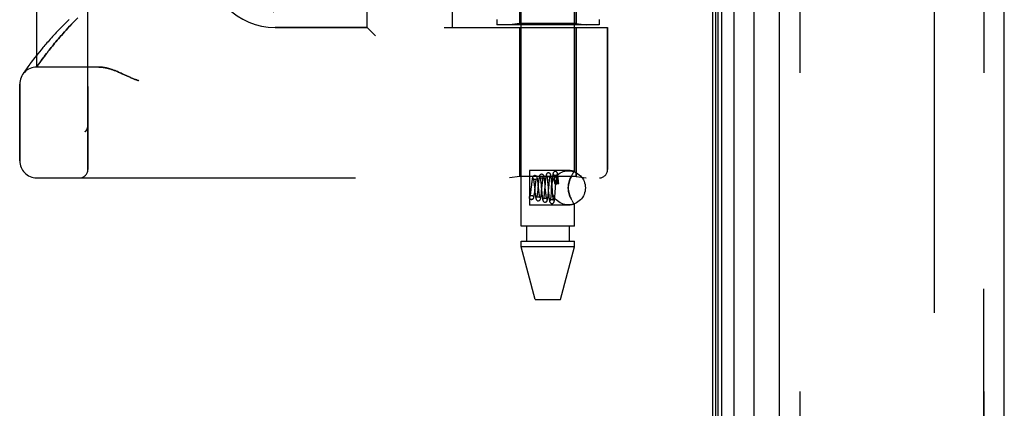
# Model space of a CAD drawing. Header units: inches. Extents: x 0 to 212, y 0 to 138.
# Tile 105 of 256: x 23.15 to 26.76, y 73.72 to 75.14. Entities that reach past the tile are written whole.
import ezdxf

# ---------------------------------------------------------------- set-up
doc = ezdxf.new("R2010")
doc.units = ezdxf.units.IN
doc.header["$LTSCALE"] = 11.6875
doc.header["$MEASUREMENT"] = 0
doc.linetypes.add('HIDDEN', pattern=[0.2, 0.1, -0.1])
doc.layers.get('0').update_dxf_attribs({"linetype": 'CONTINUOUS'})
for name, color, linetype in [('DEFAULT_2', 8, 'HIDDEN'), ('LEFTHAND_DOOR_ASSEMBLY', 7, 'CONTINUOUS'), ('RIGHTHAND_DOOR_ASSEMBLY', 7, 'CONTINUOUS')]:
    doc.layers.add(name, color=color, linetype=linetype)

msp = doc.modelspace()

# ---------------------------------------------------------------- linework, layer by layer
at = {"color": 3, "linetype": 'Continuous'}
msp.add_line((25.6922, 97.4357), (25.6922, 37.6437), dxfattribs=at)
at = {"layer": 'DEFAULT_2', "color": 8, "linetype": 'HIDDEN'}
msp.add_line((26.5047, 96.2741), (26.5047, 38.8052), dxfattribs=at)
at = {"layer": 'LEFTHAND_DOOR_ASSEMBLY', "color": 7, "linetype": 'Continuous'}
for p, q in [((25.7041, 37.8924), (25.7041, 97.187)), ((25.7128, 37.89), (25.7128, 97.1893)), ((25.7265, 37.8832), (25.7265, 97.1961)), ((25.7699, 97.205), (25.7699, 37.8743)), ((25.8451, 37.9027), (25.8451, 97.1767))]:
    msp.add_line(p, q, dxfattribs=at)
at = {"layer": 'LEFTHAND_DOOR_ASSEMBLY', "color": 3, "linetype": 'Continuous'}
for p, q in [((25.9372, 37.9247), (25.9372, 97.1547)), ((26.7622, 37.9247), (26.7622, 97.1547))]:
    msp.add_line(p, q, dxfattribs=at)
at = {"layer": 'LEFTHAND_DOOR_ASSEMBLY', "color": 8, "linetype": 'HIDDEN'}
for p, q in [((26.0122, 97.1547), (26.0122, 37.9247)), ((26.6872, 37.9247), (26.6872, 97.1547)), ((23.4007, 74.5934), (23.4007, 77.2359)), ((24.9902, 74.3867), (24.9902, 77.2347)), ((25.1862, 74.5881), (25.1862, 77.2347)), ((23.2132, 74.9697), (23.2132, 76.8597)), ((24.4257, 75.1147), (24.4257, 76.7147)), ((24.7382, 75.1147), (24.7382, 76.7147)), ((24.9852, 75.1299), (24.9852, 76.6994)), ((25.1912, 75.1299), (25.1912, 75.8317)), ((23.3272, 75.112), (23.3339, 75.1192)), ((23.3339, 75.1192), (23.3408, 75.1266)), ((23.3408, 75.1266), (23.3481, 75.1343)), ((23.3481, 75.1343), (23.3557, 75.1421)), ((24.9007, 75.1447), (24.9007, 75.1247)), ((25.2757, 75.1247), (24.9007, 75.1247)), ((24.9852, 75.1299), (24.9477, 75.1247)), ((25.1912, 75.1299), (24.9852, 75.1299)), ((25.1912, 75.1299), (25.2287, 75.1247)), ((25.2757, 75.1447), (25.2757, 75.1247)), ((23.2981, 75.0795), (23.3034, 75.0856)), ((23.3034, 75.0856), (23.309, 75.0919)), ((23.309, 75.0919), (23.3148, 75.0984)), ((23.3148, 75.0984), (23.3209, 75.1051)), ((23.3209, 75.1051), (23.3272, 75.112)), ((24.4257, 75.1147), (24.0882, 75.1147)), ((24.4257, 75.1147), (24.4557, 75.0847)), ((24.7082, 75.1147), (25.3069, 75.1147)), ((24.9852, 75.1147), (24.9852, 74.5687)), ((25.1912, 75.1147), (25.1912, 74.5687)), ((25.3069, 75.1147), (25.3069, 74.5934)), ((23.2704, 75.0464), (23.2746, 75.0515)), ((23.2746, 75.0515), (23.2789, 75.0568)), ((23.2789, 75.0568), (23.2834, 75.0622)), ((23.2834, 75.0622), (23.2881, 75.0678)), ((23.2881, 75.0678), (23.293, 75.0735)), ((23.293, 75.0735), (23.2981, 75.0795)), ((23.2118, 75.0118), (23.2067, 75.0053)), ((23.2173, 75.0187), (23.2118, 75.0118)), ((23.2232, 75.026), (23.2173, 75.0187)), ((23.2399, 75.0072), (23.2442, 75.013)), ((23.2442, 75.013), (23.2488, 75.019)), ((23.2488, 75.019), (23.2521, 75.0233)), ((23.2521, 75.0233), (23.2555, 75.0276)), ((23.2555, 75.0276), (23.259, 75.0321)), ((23.259, 75.0321), (23.2626, 75.0367)), ((23.2626, 75.0367), (23.2664, 75.0415)), ((23.2664, 75.0415), (23.2704, 75.0464)), ((23.1842, 74.9754), (23.1811, 74.9711)), ((23.1933, 74.9877), (23.1894, 74.9825)), ((23.1974, 74.9932), (23.1933, 74.9877)), ((23.2019, 74.9991), (23.1974, 74.9932)), ((23.2067, 75.0053), (23.2019, 74.9991)), ((23.2132, 74.9697), (23.2173, 74.9756)), ((23.2173, 74.9756), (23.22, 74.9796)), ((23.22, 74.9796), (23.2235, 74.9846)), ((23.2235, 74.9846), (23.2265, 74.9889)), ((23.2265, 74.9889), (23.2298, 74.9935)), ((23.2298, 74.9935), (23.2334, 74.9984)), ((23.2334, 74.9984), (23.2372, 75.0036)), ((23.2372, 75.0036), (23.2399, 75.0072)), ((23.1624, 74.9438), (23.1607, 74.9412)), ((23.1643, 74.9466), (23.1624, 74.9438)), ((23.1661, 74.9494), (23.1643, 74.9466)), ((23.1684, 74.9528), (23.1661, 74.9494)), ((23.1712, 74.9569), (23.1684, 74.9528)), ((23.1733, 74.96), (23.1712, 74.9569)), ((23.1757, 74.9634), (23.1733, 74.96)), ((23.1783, 74.9671), (23.1757, 74.9634)), ((23.1811, 74.9711), (23.1783, 74.9671)), ((23.4412, 74.9697), (23.2132, 74.9697)), ((23.527, 74.9453), (23.5351, 74.9416)), ((23.5351, 74.9416), (23.5519, 74.9338)), ((23.1507, 74.6259), (23.1507, 74.9072)), ((23.3904, 74.7321), (23.3906, 74.7322)), ((23.4007, 74.7547), (23.4007, 74.7545)), ((25.1702, 74.5902), (25.0202, 74.5902)), ((25.0202, 74.5902), (25.0202, 74.4632)), ((25.1862, 74.5881), (25.1702, 74.5902)), ((25.1813, 74.5812), (25.1787, 74.5772)), ((23.2132, 74.5634), (25.2769, 74.5634)), ((24.9852, 74.5687), (24.9477, 74.5634)), ((25.1912, 74.5687), (24.9852, 74.5687)), ((25.0372, 74.5428), (25.0378, 74.5377)), ((25.0426, 74.5376), (25.0431, 74.5422)), ((25.0524, 74.5406), (25.0518, 74.5459)), ((25.0619, 74.548), (25.0623, 74.5437)), ((25.0623, 74.5437), (25.0628, 74.5391)), ((25.0674, 74.5371), (25.0681, 74.5439)), ((25.0681, 74.5439), (25.0685, 74.548)), ((25.078, 74.5439), (25.0757, 74.518)), ((25.0771, 74.546), (25.0765, 74.5512)), ((25.0776, 74.5406), (25.0771, 74.546)), ((25.0785, 74.5497), (25.078, 74.5439)), ((25.0863, 74.5559), (25.0868, 74.5519)), ((25.0868, 74.5519), (25.0872, 74.5476)), ((25.0872, 74.5476), (25.0878, 74.5404)), ((25.0925, 74.5394), (25.0932, 74.5467)), ((25.0932, 74.5467), (25.0936, 74.5512)), ((25.103, 74.5463), (25.1003, 74.5121)), ((25.1019, 74.5498), (25.1014, 74.5549)), ((25.1024, 74.5443), (25.1019, 74.5498)), ((25.1034, 74.5327), (25.1024, 74.5443)), ((25.1035, 74.552), (25.103, 74.5463)), ((25.111, 74.562), (25.1114, 74.5582)), ((25.1114, 74.5582), (25.1118, 74.554)), ((25.1118, 74.554), (25.1122, 74.5494)), ((25.1122, 74.5494), (25.1127, 74.5431)), ((25.115, 74.509), (25.1178, 74.5448)), ((25.1178, 74.5448), (25.1184, 74.5514)), ((25.1184, 74.5514), (25.1187, 74.5554)), ((25.1187, 74.5554), (25.1191, 74.5592)), ((25.121, 74.5573), (25.1209, 74.5562)), ((25.1209, 74.5562), (25.1209, 74.555)), ((25.1209, 74.555), (25.1209, 74.5537)), ((25.1209, 74.5537), (25.1209, 74.5523)), ((25.1209, 74.5523), (25.1209, 74.5506)), ((25.1209, 74.5506), (25.1209, 74.5479)), ((25.1209, 74.5479), (25.1209, 74.5446)), ((25.1209, 74.5446), (25.1209, 74.5409)), ((25.1211, 74.5598), (25.121, 74.5591)), ((25.121, 74.5591), (25.121, 74.5582)), ((25.121, 74.5582), (25.121, 74.5573)), ((25.1212, 74.561), (25.1211, 74.5604)), ((25.1211, 74.5604), (25.1211, 74.5598)), ((25.1258, 74.555), (25.1256, 74.5564)), ((25.126, 74.5535), (25.1258, 74.555)), ((25.1263, 74.5517), (25.126, 74.5535)), ((25.1267, 74.5547), (25.1262, 74.5599)), ((25.1265, 74.5498), (25.1263, 74.5517)), ((25.1267, 74.5476), (25.1265, 74.5498)), ((25.1272, 74.5491), (25.1267, 74.5547)), ((25.127, 74.5452), (25.1267, 74.5476)), ((25.1273, 74.5425), (25.127, 74.5452)), ((25.1276, 74.5433), (25.1272, 74.5491)), ((25.173, 74.5669), (25.1702, 74.5606)), ((25.1912, 74.5687), (25.2287, 74.5634)), ((25.0259, 74.5217), (25.0253, 74.5167)), ((25.0277, 74.538), (25.0259, 74.5217)), ((25.0378, 74.5377), (25.0387, 74.5292)), ((25.0387, 74.5292), (25.0396, 74.52)), ((25.0396, 74.52), (25.0406, 74.511)), ((25.0403, 74.5166), (25.0426, 74.5376)), ((25.0406, 74.511), (25.0412, 74.5054)), ((25.0506, 74.5184), (25.0501, 74.5132)), ((25.0528, 74.541), (25.0506, 74.5184)), ((25.053, 74.535), (25.0524, 74.5406)), ((25.0545, 74.521), (25.053, 74.535)), ((25.0553, 74.5132), (25.0545, 74.521)), ((25.0628, 74.5391), (25.0638, 74.5286)), ((25.0638, 74.5286), (25.0645, 74.5202)), ((25.0645, 74.5202), (25.0656, 74.5089)), ((25.0647, 74.5094), (25.0652, 74.5144)), ((25.0652, 74.5144), (25.0674, 74.5371)), ((25.0656, 74.5089), (25.0661, 74.5036)), ((25.075, 74.5102), (25.0745, 74.5055)), ((25.0757, 74.518), (25.075, 74.5102)), ((25.0786, 74.5296), (25.0776, 74.5406)), ((25.0798, 74.5166), (25.0786, 74.5296)), ((25.0805, 74.5095), (25.0798, 74.5166)), ((25.0809, 74.5051), (25.0805, 74.5095)), ((25.0896, 74.5183), (25.0906, 74.5067)), ((25.0898, 74.5085), (25.0903, 74.5142)), ((25.0903, 74.5142), (25.0925, 74.5394)), ((25.0906, 74.5067), (25.0911, 74.5012)), ((25.1003, 74.5121), (25.0997, 74.5047)), ((25.1046, 74.5179), (25.1034, 74.5327)), ((25.1055, 74.5072), (25.1046, 74.5179)), ((25.106, 74.5024), (25.1055, 74.5072)), ((25.1145, 74.5037), (25.115, 74.509)), ((25.1202, 74.5409), (25.1209, 74.5409)), ((25.0263, 74.4843), (25.0277, 74.4842)), ((25.0277, 74.4842), (25.0263, 74.4843)), ((25.0277, 74.4992), (25.0291, 74.499)), ((25.0278, 74.4992), (25.0291, 74.499)), ((25.0661, 74.5036), (25.0666, 74.4987)), ((25.0814, 74.5011), (25.0809, 74.5051)), ((25.0911, 74.5012), (25.0916, 74.4959)), ((25.0997, 74.5047), (25.0993, 74.5003)), ((25.1064, 74.498), (25.106, 74.5024)), ((25.1068, 74.494), (25.1064, 74.498)), ((25.1702, 74.4927), (25.173, 74.4864)), ((25.1759, 74.4809), (25.173, 74.4864)), ((25.1702, 74.4632), (25.0202, 74.4632)), ((25.1862, 74.4652), (25.1702, 74.4632)), ((25.1859, 74.4656), (25.1849, 74.4669)), ((25.1859, 74.4656), (25.1862, 74.4652)), ((25.1862, 74.3867), (25.1862, 74.4652)), ((25.1862, 74.3867), (24.9902, 74.3867)), ((25.0097, 74.3867), (25.0097, 74.3317)), ((25.1667, 74.3867), (25.1667, 74.3317)), ((24.9902, 74.3317), (25.1862, 74.3317)), ((24.9902, 74.3107), (24.9902, 74.3317)), ((25.1862, 74.3107), (25.1862, 74.3317)), ((25.1862, 74.3107), (24.9902, 74.3107)), ((25.0417, 74.1167), (24.9902, 74.3107)), ((25.1347, 74.1167), (25.1862, 74.3107)), ((25.0417, 74.1167), (25.1347, 74.1167))]:
    msp.add_line(p, q, dxfattribs=at)
for points in [[(23.3322, 75.144), (23.3265, 75.1385), (23.3209, 75.1329), (23.3154, 75.1275), (23.3101, 75.1221), (23.3048, 75.1168), (23.2997, 75.1115), (23.2947, 75.1063), (23.2898, 75.1012), (23.285, 75.0961), (23.2803, 75.0911), (23.2758, 75.0862), (23.2713, 75.0814), (23.267, 75.0766), (23.2627, 75.072), (23.2586, 75.0674), (23.2546, 75.0628), (23.2507, 75.0584), (23.2469, 75.0541), (23.2432, 75.0498), (23.2396, 75.0456), (23.2361, 75.0415), (23.2327, 75.0375), (23.2295, 75.0335), (23.2232, 75.026)], [(23.3557, 75.1421), (23.3637, 75.1503)], [(23.1894, 74.9825), (23.1876, 74.9801), (23.1842, 74.9754)], [(23.4412, 74.9697), (23.4428, 74.9697), (23.4444, 74.9696), (23.446, 74.9696), (23.4477, 74.9695), (23.4494, 74.9693), (23.4511, 74.9692), (23.4529, 74.969), (23.4547, 74.9688), (23.4566, 74.9686), (23.4585, 74.9683), (23.4604, 74.968), (23.4623, 74.9677), (23.4643, 74.9673), (23.4664, 74.9669), (23.4685, 74.9664), (23.4706, 74.966), (23.4728, 74.9654), (23.475, 74.9649), (23.4772, 74.9643), (23.4796, 74.9636), (23.4819, 74.9629), (23.4844, 74.9622), (23.4869, 74.9614), (23.4894, 74.9605), (23.492, 74.9597), (23.4947, 74.9587), (23.4975, 74.9577), (23.5004, 74.9566), (23.5033, 74.9555), (23.5063, 74.9543), (23.5094, 74.953), (23.5127, 74.9516), (23.516, 74.9502), (23.5195, 74.9487), (23.5232, 74.9471), (23.527, 74.9453)], [(23.5519, 74.9338), (23.5555, 74.9321), (23.5589, 74.9306), (23.5621, 74.9292), (23.5651, 74.9279), (23.5679, 74.9268), (23.5705, 74.9257), (23.573, 74.9247), (23.5754, 74.9239), (23.5776, 74.923), (23.5798, 74.9223), (23.582, 74.9216), (23.5841, 74.9209), (23.5861, 74.9203), (23.5882, 74.9197)], [(23.3904, 74.7321), (23.3906, 74.7323), (23.3908, 74.7325), (23.3911, 74.7327), (23.3913, 74.7329), (23.3915, 74.7331), (23.3917, 74.7333), (23.392, 74.7336), (23.3922, 74.7338), (23.3924, 74.734), (23.3926, 74.7342), (23.3928, 74.7344), (23.393, 74.7346), (23.3932, 74.7349), (23.3934, 74.7351), (23.3936, 74.7353), (23.3937, 74.7355), (23.3939, 74.7358), (23.3941, 74.736), (23.3943, 74.7362), (23.3945, 74.7364)], [(23.3987, 74.7439), (23.3984, 74.7434), (23.3982, 74.7428), (23.3979, 74.7422), (23.3977, 74.7416), (23.3974, 74.7411), (23.3971, 74.7405), (23.3968, 74.74), (23.3965, 74.7395), (23.3962, 74.7389), (23.3959, 74.7384), (23.3955, 74.7379), (23.3952, 74.7374), (23.3948, 74.7369), (23.3945, 74.7364)], [(23.4007, 74.7545), (23.4007, 74.7541), (23.4007, 74.7535), (23.4006, 74.7529), (23.4006, 74.7523), (23.4005, 74.7516), (23.4005, 74.751), (23.4004, 74.7504), (23.4003, 74.7498), (23.4002, 74.7492), (23.4001, 74.7486), (23.3999, 74.748), (23.3998, 74.7474), (23.3996, 74.7468), (23.3995, 74.7462), (23.3993, 74.7457), (23.3991, 74.7451), (23.3989, 74.7445), (23.3987, 74.7439)], [(25.0902, 74.5817), (25.0894, 74.5816), (25.0876, 74.5812), (25.0859, 74.5803), (25.0845, 74.5792), (25.0836, 74.5781), (25.0829, 74.577), (25.0825, 74.5759), (25.0821, 74.5749), (25.0818, 74.5738), (25.0815, 74.5726), (25.0812, 74.5713), (25.0809, 74.5699), (25.0807, 74.5683), (25.0804, 74.5665), (25.0801, 74.5645), (25.0799, 74.5624), (25.0796, 74.5601), (25.0793, 74.5577), (25.079, 74.5551), (25.0785, 74.5497)], [(25.1014, 74.5549), (25.1012, 74.5572), (25.1009, 74.5595), (25.1007, 74.5616), (25.1004, 74.5636), (25.1002, 74.5654), (25.1, 74.5671), (25.0997, 74.5687), (25.0995, 74.5701), (25.0992, 74.5714), (25.099, 74.5726), (25.0987, 74.5737), (25.0984, 74.5747), (25.0981, 74.5757), (25.0977, 74.5767), (25.097, 74.5778), (25.0962, 74.579), (25.0948, 74.5802), (25.0931, 74.5811), (25.0912, 74.5816), (25.0902, 74.5817)], [(25.1152, 74.5867), (25.1144, 74.5866), (25.1125, 74.5862), (25.1109, 74.5853), (25.1095, 74.5842), (25.1086, 74.5831), (25.108, 74.582), (25.1075, 74.5811), (25.1072, 74.5801), (25.1069, 74.5791), (25.1067, 74.5781), (25.1064, 74.5769), (25.1062, 74.5756), (25.1059, 74.5742), (25.1057, 74.5727), (25.1054, 74.5709), (25.1052, 74.5691), (25.105, 74.567), (25.1047, 74.5648), (25.1045, 74.5625), (25.1042, 74.56), (25.104, 74.5574), (25.1035, 74.552)], [(25.1262, 74.5599), (25.126, 74.5624), (25.1257, 74.5646), (25.1255, 74.5668), (25.1253, 74.5688), (25.125, 74.5706), (25.1248, 74.5723), (25.1246, 74.5739), (25.1243, 74.5753), (25.1241, 74.5766), (25.1239, 74.5778), (25.1236, 74.5788), (25.1233, 74.5798), (25.123, 74.5808), (25.1226, 74.5818), (25.122, 74.5828), (25.1211, 74.584), (25.1198, 74.5851), (25.1182, 74.5861), (25.1162, 74.5866), (25.1152, 74.5867)], [(25.1702, 74.5606), (25.173, 74.5669), (25.1759, 74.5725), (25.1787, 74.5772), (25.1813, 74.5812), (25.1834, 74.5842)], [(25.1859, 74.5877), (25.1849, 74.5864), (25.1834, 74.5842)], [(25.1849, 74.5864), (25.1859, 74.5877), (25.1862, 74.5881)], [(25.0402, 74.5717), (25.0395, 74.5716), (25.0377, 74.5712), (25.036, 74.5704), (25.0346, 74.5693), (25.0336, 74.5682), (25.0329, 74.567), (25.0324, 74.566), (25.032, 74.5649), (25.0317, 74.5638), (25.0313, 74.5627), (25.031, 74.5614), (25.0307, 74.5599), (25.0304, 74.5584), (25.0301, 74.5566), (25.0298, 74.5547), (25.0295, 74.5527), (25.0292, 74.5505), (25.0289, 74.5482), (25.0286, 74.5458), (25.0283, 74.5432), (25.0277, 74.538)], [(25.0403, 74.5567), (25.0394, 74.5567), (25.0377, 74.5572), (25.0363, 74.558), (25.0353, 74.5588), (25.0348, 74.5594), (25.0345, 74.5599), (25.0344, 74.56), (25.0345, 74.5599)], [(25.0345, 74.5599), (25.0345, 74.5599), (25.0346, 74.5595), (25.0348, 74.5589), (25.0349, 74.5581), (25.0352, 74.5571), (25.0354, 74.5559), (25.0356, 74.5545), (25.0359, 74.553), (25.0361, 74.5513), (25.0364, 74.5494), (25.0367, 74.5473), (25.0369, 74.5451), (25.0372, 74.5428)], [(25.0518, 74.5459), (25.0515, 74.5484), (25.0512, 74.5507), (25.0509, 74.553), (25.0506, 74.5551), (25.0503, 74.557), (25.05, 74.5588), (25.0497, 74.5604), (25.0493, 74.5619), (25.049, 74.5632), (25.0487, 74.5644), (25.0483, 74.5655), (25.0478, 74.5666), (25.0471, 74.5678), (25.0462, 74.569), (25.0448, 74.5702), (25.0431, 74.5711), (25.0412, 74.5716), (25.0402, 74.5717)], [(25.0459, 74.5595), (25.046, 74.5597), (25.0461, 74.5599), (25.046, 74.5599), (25.0459, 74.5596), (25.0455, 74.5591), (25.0448, 74.5584), (25.0438, 74.5577), (25.0424, 74.557), (25.0409, 74.5567), (25.0403, 74.5567)], [(25.0431, 74.5422), (25.0437, 74.5463), (25.0439, 74.5482), (25.0442, 74.55), (25.0444, 74.5517), (25.0446, 74.5532), (25.0449, 74.5546), (25.0451, 74.5559), (25.0453, 74.557), (25.0455, 74.5579), (25.0457, 74.5587), (25.0459, 74.5593), (25.0459, 74.5595)], [(25.0652, 74.5767), (25.0644, 74.5766), (25.0626, 74.5762), (25.0609, 74.5753), (25.0595, 74.5742), (25.0585, 74.573), (25.0578, 74.5718), (25.0573, 74.5707), (25.0569, 74.5695), (25.0566, 74.5683), (25.0562, 74.5669), (25.0559, 74.5653), (25.0556, 74.5635), (25.0553, 74.5615), (25.055, 74.5594), (25.0546, 74.5571), (25.0543, 74.5546), (25.054, 74.552), (25.0537, 74.5493), (25.0534, 74.5466), (25.0528, 74.541)], [(25.0653, 74.5617), (25.0643, 74.5618), (25.0626, 74.5622), (25.0612, 74.563), (25.0602, 74.5639), (25.0596, 74.5646), (25.0594, 74.565), (25.0593, 74.5652), (25.0593, 74.5651)], [(25.0593, 74.5651), (25.0593, 74.5651), (25.0594, 74.5648), (25.0595, 74.5643), (25.0597, 74.5637), (25.0598, 74.563), (25.06, 74.562), (25.0602, 74.561), (25.0604, 74.5598), (25.0606, 74.5584), (25.0608, 74.557), (25.061, 74.5554), (25.0612, 74.5537), (25.0615, 74.5519), (25.0617, 74.55), (25.0619, 74.548)], [(25.0765, 74.5512), (25.0762, 74.5536), (25.076, 74.5559), (25.0757, 74.5581), (25.0754, 74.5602), (25.0751, 74.5621), (25.0748, 74.5638), (25.0745, 74.5654), (25.0742, 74.5669), (25.0739, 74.5682), (25.0736, 74.5694), (25.0732, 74.5705), (25.0727, 74.5716), (25.0721, 74.5728), (25.0712, 74.5739), (25.0699, 74.5751), (25.0681, 74.5761), (25.0662, 74.5766), (25.0652, 74.5767)], [(25.0711, 74.5648), (25.0711, 74.565), (25.0712, 74.5651), (25.0712, 74.565), (25.071, 74.5647), (25.0706, 74.5642), (25.0699, 74.5635), (25.0689, 74.5628), (25.0677, 74.5621), (25.0662, 74.5618), (25.0653, 74.5617)], [(25.0685, 74.548), (25.069, 74.5518), (25.0692, 74.5535), (25.0694, 74.5552), (25.0696, 74.5567), (25.0698, 74.5581), (25.07, 74.5594), (25.0702, 74.5606), (25.0704, 74.5617), (25.0706, 74.5626), (25.0707, 74.5634), (25.0709, 74.5641), (25.071, 74.5646), (25.0711, 74.5648)], [(25.0902, 74.5667), (25.0892, 74.5668), (25.0875, 74.5673), (25.086, 74.5681), (25.085, 74.569), (25.0845, 74.5697), (25.0842, 74.5701), (25.0842, 74.5703), (25.0842, 74.5702)], [(25.0842, 74.5702), (25.0842, 74.5702), (25.0843, 74.57), (25.0844, 74.5695), (25.0845, 74.569), (25.0847, 74.5682), (25.0848, 74.5674), (25.085, 74.5664), (25.0852, 74.5652), (25.0854, 74.564), (25.0856, 74.5626), (25.0857, 74.5611), (25.0859, 74.5595), (25.0861, 74.5577), (25.0863, 74.5559)], [(25.0962, 74.57), (25.0963, 74.5701), (25.0963, 74.5703), (25.0963, 74.5702), (25.0961, 74.5699), (25.0957, 74.5693), (25.095, 74.5686), (25.094, 74.5678), (25.0928, 74.5672), (25.0913, 74.5668), (25.0902, 74.5667)], [(25.0936, 74.5512), (25.094, 74.5552), (25.0942, 74.5571), (25.0944, 74.5589), (25.0946, 74.5605), (25.0948, 74.562), (25.095, 74.5635), (25.0952, 74.5648), (25.0954, 74.566), (25.0956, 74.567), (25.0957, 74.5679), (25.0959, 74.5687), (25.096, 74.5693), (25.0962, 74.5698), (25.0962, 74.57)], [(25.1152, 74.5717), (25.1142, 74.5718), (25.1125, 74.5723), (25.111, 74.5731), (25.11, 74.574), (25.1094, 74.5747), (25.1092, 74.5752), (25.1091, 74.5754)], [(25.1091, 74.5754), (25.1091, 74.5754), (25.1092, 74.5752), (25.1092, 74.5748), (25.1094, 74.5743), (25.1095, 74.5736), (25.1097, 74.5728), (25.1098, 74.5719), (25.11, 74.5708), (25.1101, 74.5697), (25.1103, 74.5684), (25.1105, 74.5669), (25.1107, 74.5654), (25.1109, 74.5638), (25.111, 74.562)], [(25.1202, 74.5455), (25.1182, 74.5454), (25.1164, 74.5452), (25.1149, 74.5448), (25.1137, 74.5444), (25.113, 74.5438), (25.1127, 74.5432), (25.1127, 74.5431)], [(25.1127, 74.5431), (25.113, 74.5426), (25.1137, 74.542), (25.1149, 74.5416), (25.1164, 74.5412), (25.1182, 74.541), (25.1202, 74.5409)], [(25.1213, 74.5751), (25.1214, 74.5753), (25.1214, 74.5754), (25.1213, 74.5753), (25.1211, 74.5749), (25.1207, 74.5743), (25.1201, 74.5736), (25.1191, 74.5728), (25.1178, 74.5722), (25.1163, 74.5718), (25.1152, 74.5717)], [(25.1191, 74.5592), (25.1195, 74.5626), (25.1196, 74.5642), (25.1198, 74.5657), (25.12, 74.5671), (25.1201, 74.5684), (25.1203, 74.5696), (25.1205, 74.5707), (25.1206, 74.5717), (25.1208, 74.5726), (25.1209, 74.5734), (25.1211, 74.5741), (25.1212, 74.5746), (25.1213, 74.575), (25.1213, 74.5751)], [(25.1276, 74.5433), (25.1276, 74.5436), (25.1271, 74.5441), (25.1262, 74.5446), (25.125, 74.545), (25.1236, 74.5453), (25.122, 74.5454), (25.1202, 74.5455)], [(25.1273, 74.5425), (25.1256, 74.5421), (25.124, 74.5417), (25.1224, 74.5413), (25.1209, 74.5409)], [(25.1256, 74.5564), (25.1255, 74.557), (25.1254, 74.5576), (25.1254, 74.5582), (25.1253, 74.5587), (25.1252, 74.5592), (25.1251, 74.5596), (25.125, 74.5601), (25.1249, 74.5605), (25.1249, 74.5609), (25.1248, 74.5612), (25.1247, 74.5616), (25.1247, 74.5619), (25.1246, 74.5622), (25.1245, 74.5625), (25.1245, 74.5628), (25.1244, 74.5631), (25.1243, 74.5633), (25.1243, 74.5635), (25.1242, 74.5638), (25.1241, 74.564), (25.1241, 74.5642), (25.124, 74.5644), (25.1239, 74.5646), (25.1239, 74.5648), (25.1238, 74.565), (25.1238, 74.5652), (25.1237, 74.5653), (25.1236, 74.5655), (25.1236, 74.5657), (25.1235, 74.5658), (25.1234, 74.5659), (25.1233, 74.5661), (25.1233, 74.5662), (25.1232, 74.5663), (25.1231, 74.5664), (25.123, 74.5665), (25.123, 74.5666), (25.1229, 74.5666), (25.1228, 74.5667), (25.1227, 74.5667), (25.1226, 74.5667), (25.1225, 74.5667), (25.1223, 74.5666), (25.1222, 74.5665), (25.1221, 74.5663), (25.122, 74.5661), (25.1219, 74.5659), (25.1218, 74.5658), (25.1218, 74.5656), (25.1218, 74.5654), (25.1217, 74.5653), (25.1217, 74.5652), (25.1216, 74.565), (25.1216, 74.5649), (25.1216, 74.5648), (25.1216, 74.5646), (25.1215, 74.5645), (25.1215, 74.5644), (25.1215, 74.5643), (25.1215, 74.5641), (25.1215, 74.564), (25.1214, 74.5639), (25.1214, 74.5637), (25.1214, 74.5636), (25.1214, 74.5634), (25.1214, 74.5633), (25.1213, 74.5631), (25.1213, 74.563), (25.1213, 74.5628), (25.1213, 74.5626), (25.1213, 74.5624), (25.1212, 74.5622), (25.1212, 74.562), (25.1212, 74.5618), (25.1212, 74.5615), (25.1212, 74.561)], [(25.1273, 74.5425), (25.1276, 74.543), (25.1276, 74.5433)], [(25.1702, 74.5606), (25.1685, 74.5564), (25.167, 74.5519), (25.1656, 74.5474), (25.1645, 74.5426), (25.1636, 74.5374), (25.163, 74.5321), (25.1628, 74.5267), (25.163, 74.5213), (25.1636, 74.516), (25.1645, 74.5108), (25.1656, 74.506), (25.167, 74.5014), (25.1685, 74.497), (25.1702, 74.4927)], [(25.1702, 74.4927), (25.1677, 74.4994), (25.1656, 74.5061), (25.1641, 74.513), (25.1631, 74.5199), (25.1628, 74.5268), (25.1631, 74.5337), (25.1641, 74.5406), (25.1656, 74.5473), (25.1677, 74.554), (25.1702, 74.5606)], [(25.0253, 74.5167), (25.0248, 74.5121), (25.0245, 74.51), (25.0243, 74.508), (25.024, 74.5062), (25.0237, 74.5044), (25.0235, 74.5028), (25.0232, 74.5013), (25.023, 74.5), (25.0228, 74.4989), (25.0226, 74.4979), (25.0224, 74.497), (25.0222, 74.4964), (25.0221, 74.4961), (25.022, 74.496)], [(25.0277, 74.4842), (25.0287, 74.4842), (25.0306, 74.4847), (25.0324, 74.4857), (25.0337, 74.4869), (25.0347, 74.4881), (25.0354, 74.4893), (25.0359, 74.4905), (25.0363, 74.4917), (25.0367, 74.493), (25.037, 74.4944), (25.0373, 74.496), (25.0377, 74.4977), (25.038, 74.4996), (25.0383, 74.5017), (25.0387, 74.5039), (25.039, 74.5062), (25.0393, 74.5087), (25.0396, 74.5112), (25.0403, 74.5166)], [(25.0412, 74.5054), (25.0415, 74.5029), (25.0418, 74.5005), (25.0421, 74.4982), (25.0424, 74.4961), (25.0427, 74.4942), (25.043, 74.4925), (25.0433, 74.4909), (25.0436, 74.4895), (25.0439, 74.4882), (25.0442, 74.487), (25.0445, 74.4859), (25.0449, 74.4849), (25.0454, 74.4838), (25.0461, 74.4827), (25.0471, 74.4815), (25.0485, 74.4804), (25.0502, 74.4796), (25.052, 74.4792), (25.0527, 74.4792)], [(25.0501, 74.5132), (25.0496, 74.5084), (25.0493, 74.5062), (25.0491, 74.5041), (25.0489, 74.5021), (25.0486, 74.5003), (25.0484, 74.4986), (25.0481, 74.497), (25.0479, 74.4956), (25.0477, 74.4943), (25.0475, 74.4932), (25.0473, 74.4923), (25.0471, 74.4916), (25.0471, 74.4914)], [(25.0527, 74.4792), (25.0537, 74.4792), (25.0557, 74.4798), (25.0574, 74.4807), (25.0587, 74.4819), (25.0596, 74.4831), (25.0603, 74.4843), (25.0608, 74.4854), (25.0612, 74.4867), (25.0616, 74.4882), (25.062, 74.4898), (25.0623, 74.4916), (25.0626, 74.4935), (25.063, 74.4955), (25.0633, 74.4976), (25.0636, 74.4998), (25.0638, 74.5021), (25.0641, 74.5045), (25.0647, 74.5094)], [(25.0561, 74.5063), (25.0556, 74.5108), (25.0553, 74.5132)], [(25.0586, 74.4908), (25.0586, 74.491), (25.0585, 74.4914), (25.0583, 74.4919), (25.0581, 74.4927), (25.0579, 74.4936), (25.0577, 74.4947), (25.0575, 74.496), (25.0573, 74.4974), (25.057, 74.4989), (25.0568, 74.5006), (25.0566, 74.5024), (25.0563, 74.5043), (25.0561, 74.5063)], [(25.0745, 74.5055), (25.0741, 74.5011), (25.0739, 74.4992), (25.0736, 74.4973), (25.0734, 74.4955), (25.0732, 74.4939), (25.073, 74.4924), (25.0728, 74.491), (25.0726, 74.4897), (25.0724, 74.4886), (25.0722, 74.4877), (25.0721, 74.4869), (25.0719, 74.4863), (25.0719, 74.4861)], [(25.0777, 74.4742), (25.0787, 74.4742), (25.0806, 74.4748), (25.0824, 74.4757), (25.0837, 74.4769), (25.0846, 74.4781), (25.0852, 74.4792), (25.0857, 74.4803), (25.086, 74.4813), (25.0863, 74.4824), (25.0866, 74.4836), (25.0869, 74.4849), (25.0871, 74.4864), (25.0874, 74.488), (25.0877, 74.4897), (25.0879, 74.4916), (25.0882, 74.4937), (25.0885, 74.4958), (25.0887, 74.4981), (25.089, 74.5006), (25.0893, 74.5031), (25.0898, 74.5085)], [(25.0878, 74.5404), (25.0889, 74.5269), (25.0892, 74.5241), (25.0896, 74.5183)], [(25.0263, 74.4843), (25.0257, 74.4845), (25.0239, 74.4852), (25.0224, 74.4864), (25.0212, 74.4879), (25.0205, 74.4897), (25.0202, 74.4917), (25.0205, 74.4936), (25.0212, 74.4954), (25.0224, 74.497), (25.0239, 74.4981), (25.0257, 74.4989), (25.0277, 74.4992)], [(25.022, 74.496), (25.022, 74.4959), (25.0221, 74.496), (25.0223, 74.4964), (25.0229, 74.4971), (25.0239, 74.4979), (25.0253, 74.4987), (25.0269, 74.4991), (25.0278, 74.4992)], [(25.0291, 74.499), (25.0297, 74.4989), (25.0314, 74.4981), (25.033, 74.497), (25.0342, 74.4954), (25.0349, 74.4936), (25.0351, 74.4917), (25.0349, 74.4897), (25.0342, 74.4879), (25.033, 74.4864), (25.0314, 74.4852), (25.0297, 74.4845), (25.0277, 74.4842)], [(25.0471, 74.4914), (25.047, 74.4911), (25.0469, 74.4908), (25.0469, 74.4908), (25.047, 74.491), (25.0474, 74.4916), (25.0481, 74.4924), (25.0492, 74.4932), (25.0507, 74.4938), (25.0522, 74.4941), (25.0528, 74.4942)], [(25.0528, 74.4942), (25.0537, 74.4941), (25.0551, 74.4937), (25.0564, 74.4931), (25.0573, 74.4924), (25.058, 74.4917), (25.0584, 74.4912), (25.0586, 74.4909), (25.0586, 74.4908)], [(25.0666, 74.4987), (25.0669, 74.4965), (25.0672, 74.4943), (25.0674, 74.4923), (25.0677, 74.4904), (25.0679, 74.4886), (25.0682, 74.487), (25.0685, 74.4856), (25.0687, 74.4843), (25.069, 74.483), (25.0693, 74.4819), (25.0696, 74.4809), (25.07, 74.4799), (25.0704, 74.4788), (25.0711, 74.4777), (25.0721, 74.4766), (25.0735, 74.4755), (25.0751, 74.4746), (25.077, 74.4742), (25.0777, 74.4742)], [(25.0719, 74.4861), (25.0718, 74.4859), (25.0717, 74.4856), (25.0719, 74.4859), (25.0723, 74.4865), (25.073, 74.4873), (25.0741, 74.4881), (25.0755, 74.4888), (25.0771, 74.4891), (25.0778, 74.4892)], [(25.0778, 74.4892), (25.0788, 74.4891), (25.0803, 74.4887), (25.0815, 74.488), (25.0825, 74.4873), (25.0831, 74.4866), (25.0835, 74.486), (25.0837, 74.4857), (25.0837, 74.4857)], [(25.0837, 74.4857), (25.0837, 74.4858), (25.0836, 74.4862), (25.0835, 74.4867), (25.0833, 74.4874), (25.0831, 74.4882), (25.083, 74.4891), (25.0828, 74.4902), (25.0826, 74.4914), (25.0824, 74.4928), (25.0822, 74.4942), (25.082, 74.4958), (25.0818, 74.4974), (25.0816, 74.4992), (25.0814, 74.5011)], [(25.0916, 74.4959), (25.0919, 74.4934), (25.0921, 74.4911), (25.0924, 74.4888), (25.0926, 74.4868), (25.0929, 74.4849), (25.0931, 74.4832), (25.0934, 74.4816), (25.0936, 74.4802), (25.0939, 74.4789), (25.0941, 74.4778), (25.0944, 74.4768), (25.0947, 74.4758), (25.095, 74.4748), (25.0955, 74.4738), (25.0961, 74.4727), (25.0971, 74.4716), (25.0984, 74.4705), (25.1001, 74.4697), (25.1019, 74.4692), (25.1027, 74.4692)], [(25.0967, 74.4809), (25.0967, 74.4807), (25.0966, 74.4805), (25.0966, 74.4805), (25.0968, 74.4808), (25.0972, 74.4814), (25.0978, 74.4822), (25.0989, 74.483), (25.1004, 74.4837), (25.102, 74.4841), (25.1027, 74.4842)], [(25.0993, 74.5003), (25.0989, 74.4962), (25.0987, 74.4943), (25.0985, 74.4925), (25.0983, 74.4908), (25.0981, 74.4892), (25.0979, 74.4877), (25.0977, 74.4864), (25.0975, 74.4852), (25.0974, 74.4841), (25.0972, 74.4831), (25.097, 74.4823), (25.0969, 74.4816), (25.0968, 74.481), (25.0967, 74.4809)], [(25.1027, 74.4692), (25.1037, 74.4692), (25.1056, 74.4697), (25.1073, 74.4707), (25.1086, 74.4719), (25.1095, 74.473), (25.1101, 74.4741), (25.1105, 74.4751), (25.1109, 74.476), (25.1112, 74.4771), (25.1114, 74.4781), (25.1117, 74.4793), (25.1119, 74.4806), (25.1121, 74.482), (25.1124, 74.4836), (25.1126, 74.4853), (25.1129, 74.4872), (25.1131, 74.4892), (25.1133, 74.4913), (25.1136, 74.4936), (25.1138, 74.496), (25.1141, 74.4985), (25.1145, 74.5037)], [(25.1027, 74.4842), (25.1038, 74.4841), (25.1053, 74.4837), (25.1066, 74.483), (25.1075, 74.4823), (25.1082, 74.4815), (25.1086, 74.481), (25.1088, 74.4806), (25.1088, 74.4805)], [(25.1088, 74.4805), (25.1088, 74.4805), (25.1088, 74.4806), (25.1087, 74.4809), (25.1086, 74.4814), (25.1084, 74.4821), (25.1083, 74.4829), (25.1081, 74.4838), (25.1079, 74.4849), (25.1078, 74.4861), (25.1076, 74.4875), (25.1074, 74.4889), (25.1072, 74.4905), (25.107, 74.4922), (25.1068, 74.494)], [(25.1759, 74.4809), (25.1787, 74.4761), (25.1813, 74.4721), (25.1834, 74.4691), (25.1849, 74.4669)]]:
    msp.add_lwpolyline(points, dxfattribs=at)
msp.add_circle((25.1632, 74.5267), 0.0625, dxfattribs=at)
for centre, radius, start, end in [((25.2132, 72.6396), 2.7751, 90, 136.1116), ((24.0882, 75.3647), 0.25, 180, 270), ((23.2132, 74.9072), 0.0625, 90, 180), ((23.2132, 74.6259), 0.0625, 180, 270), ((23.3707, 74.5934), 0.03, 270, 360), ((25.2769, 74.5934), 0.03, 270, 360)]:
    msp.add_arc(centre, radius, start, end, dxfattribs=at)
at = {"layer": 'RIGHTHAND_DOOR_ASSEMBLY', "color": 8, "linetype": 'HIDDEN'}
for p, q in [((26.0122, 97.1547), (26.0122, 37.9247)), ((26.6872, 97.1547), (26.6872, 37.9247)), ((23.4007, 77.2359), (23.4007, 74.5934)), ((23.2132, 76.8597), (23.2132, 74.9697)), ((24.4257, 76.7147), (24.4257, 75.1147)), ((24.7382, 76.7147), (24.7382, 75.1147)), ((24.9852, 76.6994), (24.9852, 75.1299)), ((25.1912, 75.8317), (25.1912, 75.1299)), ((23.334, 75.1194), (23.3273, 75.1122)), ((23.341, 75.1268), (23.334, 75.1194)), ((23.3483, 75.1344), (23.341, 75.1268)), ((23.3559, 75.1423), (23.3483, 75.1344)), ((24.9007, 75.1447), (24.9007, 75.1247)), ((25.2757, 75.1247), (24.9007, 75.1247)), ((24.9852, 75.1299), (24.9477, 75.1247)), ((25.1912, 75.1299), (24.9852, 75.1299)), ((25.1912, 75.1299), (25.2287, 75.1247)), ((25.2757, 75.1447), (25.2757, 75.1247)), ((23.3035, 75.0857), (23.2982, 75.0795)), ((23.3091, 75.092), (23.3035, 75.0857)), ((23.3149, 75.0985), (23.3091, 75.092)), ((23.321, 75.1052), (23.3149, 75.0985)), ((23.3273, 75.1122), (23.321, 75.1052)), ((24.0882, 75.1147), (24.4257, 75.1147)), ((24.4557, 75.0847), (24.4257, 75.1147)), ((24.7082, 75.1147), (25.3069, 75.1147)), ((24.9852, 74.5687), (24.9852, 75.1147)), ((25.1912, 74.5687), (25.1912, 75.1147)), ((25.3069, 74.5934), (25.3069, 75.1147)), ((23.2746, 75.0516), (23.2704, 75.0465)), ((23.2789, 75.0568), (23.2746, 75.0516)), ((23.2834, 75.0622), (23.2789, 75.0568)), ((23.2881, 75.0678), (23.2834, 75.0622)), ((23.293, 75.0736), (23.2881, 75.0678)), ((23.2982, 75.0795), (23.293, 75.0736)), ((23.2118, 75.0118), (23.2067, 75.0053)), ((23.2173, 75.0187), (23.2118, 75.0118)), ((23.2232, 75.026), (23.2173, 75.0187)), ((23.2442, 75.013), (23.2399, 75.0072)), ((23.2488, 75.019), (23.2442, 75.013)), ((23.2521, 75.0233), (23.2488, 75.019)), ((23.2555, 75.0276), (23.2521, 75.0233)), ((23.259, 75.0321), (23.2555, 75.0276)), ((23.2626, 75.0367), (23.259, 75.0321)), ((23.2665, 75.0415), (23.2626, 75.0367)), ((23.2704, 75.0465), (23.2665, 75.0415)), ((23.1842, 74.9754), (23.1811, 74.9711)), ((23.1933, 74.9877), (23.1894, 74.9825)), ((23.1974, 74.9932), (23.1933, 74.9877)), ((23.2019, 74.9991), (23.1974, 74.9932)), ((23.2067, 75.0053), (23.2019, 74.9991)), ((23.2185, 74.9775), (23.2132, 74.9697)), ((23.2217, 74.982), (23.2185, 74.9775)), ((23.2245, 74.986), (23.2217, 74.982)), ((23.2276, 74.9903), (23.2245, 74.986)), ((23.231, 74.995), (23.2276, 74.9903)), ((23.2346, 75), (23.231, 74.995)), ((23.1624, 74.9438), (23.1604, 74.9407)), ((23.1607, 74.9412), (23.1604, 74.9407)), ((23.1607, 74.9412), (23.161, 74.9416)), ((23.1643, 74.9466), (23.1624, 74.9438)), ((23.1661, 74.9494), (23.1643, 74.9466)), ((23.1684, 74.9528), (23.1661, 74.9494)), ((23.1712, 74.9569), (23.1684, 74.9528)), ((23.1733, 74.96), (23.1712, 74.9569)), ((23.1757, 74.9634), (23.1733, 74.96)), ((23.1783, 74.9671), (23.1757, 74.9634)), ((23.1811, 74.9711), (23.1783, 74.9671)), ((23.4412, 74.9697), (23.2132, 74.9697)), ((23.5351, 74.9416), (23.527, 74.9453)), ((23.1507, 74.9072), (23.1507, 74.6259)), ((23.3904, 74.7321), (23.3906, 74.7322)), ((23.4007, 74.7545), (23.4007, 74.7547)), ((23.2132, 74.5634), (25.2769, 74.5634)), ((24.9852, 74.5687), (24.9477, 74.5634)), ((25.1912, 74.5687), (24.9852, 74.5687)), ((25.1912, 74.5687), (25.2287, 74.5634))]:
    msp.add_line(p, q, dxfattribs=at)
for points in [[(23.3322, 75.144), (23.3265, 75.1385), (23.3209, 75.1329), (23.3154, 75.1275), (23.3101, 75.1221), (23.3048, 75.1168), (23.2997, 75.1115), (23.2947, 75.1063), (23.2898, 75.1012), (23.285, 75.0961), (23.2803, 75.0911), (23.2758, 75.0862), (23.2713, 75.0814), (23.267, 75.0766), (23.2627, 75.072), (23.2586, 75.0674), (23.2546, 75.0628), (23.2507, 75.0584), (23.2469, 75.0541), (23.2432, 75.0498), (23.2396, 75.0456), (23.2361, 75.0415), (23.2327, 75.0375), (23.2295, 75.0335), (23.2232, 75.026)], [(23.3639, 75.1505), (23.3559, 75.1423)], [(23.1894, 74.9825), (23.1876, 74.9801), (23.1842, 74.9754)], [(23.2399, 75.0072), (23.2385, 75.0054), (23.2346, 75)], [(23.527, 74.9453), (23.5232, 74.9471), (23.5195, 74.9487), (23.516, 74.9502), (23.5127, 74.9516), (23.5094, 74.953), (23.5063, 74.9543), (23.5033, 74.9555), (23.5004, 74.9566), (23.4975, 74.9577), (23.4947, 74.9587), (23.4921, 74.9597), (23.4894, 74.9605), (23.4869, 74.9614), (23.4844, 74.9622), (23.4819, 74.9629), (23.4796, 74.9636), (23.4772, 74.9643), (23.475, 74.9649), (23.4728, 74.9654), (23.4706, 74.966), (23.4685, 74.9664), (23.4664, 74.9669), (23.4643, 74.9673), (23.4623, 74.9677), (23.4604, 74.968), (23.4585, 74.9683), (23.4566, 74.9686), (23.4547, 74.9688), (23.4529, 74.969), (23.4511, 74.9692), (23.4494, 74.9693), (23.4477, 74.9695), (23.446, 74.9696), (23.4444, 74.9696), (23.4428, 74.9697), (23.4412, 74.9697)], [(23.5519, 74.9338), (23.5438, 74.9375), (23.5351, 74.9416)], [(23.5882, 74.9197), (23.5861, 74.9203), (23.5841, 74.9209), (23.582, 74.9216), (23.5798, 74.9223), (23.5776, 74.923), (23.5754, 74.9239), (23.573, 74.9247), (23.5705, 74.9257), (23.5679, 74.9268), (23.5651, 74.9279), (23.5621, 74.9292), (23.5589, 74.9306), (23.5555, 74.9321), (23.5519, 74.9338)], [(23.3945, 74.7365), (23.3943, 74.7362), (23.3941, 74.736), (23.3939, 74.7358), (23.3938, 74.7355), (23.3936, 74.7353), (23.3934, 74.7351), (23.3932, 74.7349), (23.393, 74.7347), (23.3928, 74.7344), (23.3926, 74.7342), (23.3924, 74.734), (23.3922, 74.7338), (23.392, 74.7336), (23.3917, 74.7334), (23.3915, 74.7331), (23.3913, 74.7329), (23.3911, 74.7327), (23.3908, 74.7325), (23.3906, 74.7323), (23.3904, 74.7321)], [(23.3945, 74.7365), (23.3948, 74.7369), (23.3952, 74.7374), (23.3955, 74.7379), (23.3959, 74.7384), (23.3962, 74.7389), (23.3965, 74.7394), (23.3968, 74.74), (23.3971, 74.7405), (23.3974, 74.741), (23.3976, 74.7416), (23.3979, 74.7421), (23.3982, 74.7427), (23.3984, 74.7432), (23.3986, 74.7438)], [(23.3986, 74.7438), (23.3988, 74.7444), (23.3991, 74.745), (23.3992, 74.7456), (23.3994, 74.7461), (23.3996, 74.7467), (23.3998, 74.7473), (23.3999, 74.7479), (23.4, 74.7485), (23.4002, 74.7491), (23.4003, 74.7498), (23.4004, 74.7504), (23.4005, 74.751), (23.4005, 74.7516), (23.4006, 74.7522), (23.4006, 74.7529), (23.4007, 74.7535), (23.4007, 74.7541), (23.4007, 74.7545)]]:
    msp.add_lwpolyline(points, dxfattribs=at)
for centre, radius, start, end in [((25.2132, 72.6396), 2.7751, 90, 136.1116), ((24.0882, 75.3647), 0.25, 180, 270), ((23.2132, 74.9072), 0.0625, 90, 180), ((23.2132, 74.6259), 0.0625, 180, 270), ((23.3707, 74.5934), 0.03, 270, 360), ((25.2769, 74.5934), 0.03, 270, 360)]:
    msp.add_arc(centre, radius, start, end, dxfattribs=at)

doc.saveas('drawing.dxf')
